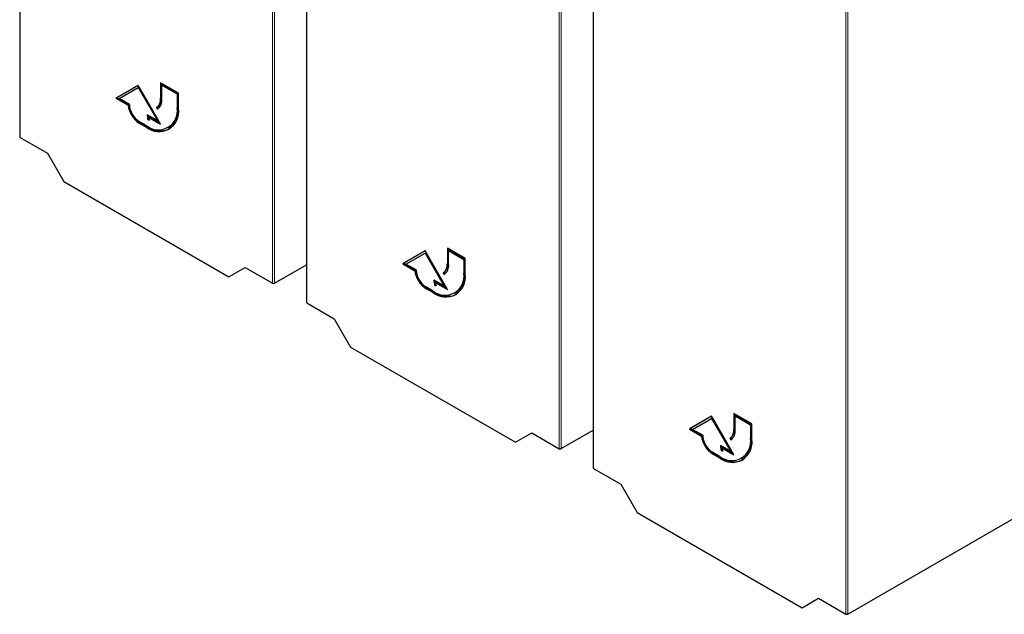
# Paper-space layout 'Blatt4' of a CAD drawing. Header units: millimetres. Extents: x 5 to 418, y 2 to 292.
# Tile 3 of 102: x 88 to 114, y 107 to 123. Entities that reach past the tile are written whole.
import ezdxf

# ---------------------------------------------------------------- set-up
doc = ezdxf.new("R2010")
doc.units = ezdxf.units.MM

psp = doc.layouts.new('Blatt4')

# ---------------------------------------------------------------- linework, layer by layer
at = {"color": 7, "linetype": 'Continuous', "lineweight": 25}
for p, q in [((87.765, 137.613), (87.765, 119.721)), ((95.339, 133.24), (95.339, 115.348)), ((102.911, 128.869), (102.911, 110.977)), ((90.898, 121.084), (90.309, 120.744)), ((90.898, 121.084), (90.333, 120.758)), ((90.394, 120.736), (90.898, 121.027)), ((91.488, 120.064), (90.898, 121.084)), ((90.922, 121.04), (90.898, 121.027)), ((90.898, 121.027), (91.402, 120.154)), ((90.922, 121.04), (91.426, 120.167)), ((91.959, 120.88), (91.488, 121.152)), ((91.488, 121.152), (91.488, 120.744)), ((91.511, 121.139), (91.511, 120.758)), ((91.546, 121.105), (91.523, 121.091)), ((91.523, 120.724), (91.523, 121.091)), ((91.523, 121.091), (91.924, 120.86)), ((91.546, 121.105), (91.947, 120.873)), ((90.333, 120.758), (90.309, 120.744)), ((90.309, 120.744), (90.629, 120.559)), ((90.333, 120.758), (90.653, 120.573)), ((90.663, 120.581), (90.394, 120.736)), ((91.947, 120.873), (91.924, 120.86)), ((91.924, 120.86), (91.924, 120.492)), ((91.947, 120.873), (91.947, 120.506)), ((91.959, 120.472), (91.959, 120.88)), ((90.653, 120.573), (90.629, 120.559)), ((91.401, 120.514), (91.377, 120.5)), ((91.377, 120.5), (91.402, 120.457)), ((91.401, 120.514), (91.425, 120.472)), ((91.402, 120.154), (91.134, 120.309)), ((91.176, 120.197), (91.153, 120.183)), ((91.153, 120.183), (91.188, 120.163)), ((91.193, 120.261), (91.169, 120.247)), ((91.169, 120.247), (91.488, 120.064)), ((91.176, 120.197), (91.179, 120.196)), ((91.193, 120.261), (91.464, 120.104)), ((91.11, 120.023), (90.922, 120.132)), ((90.922, 120.091), (91.11, 119.982)), ((90.945, 120.104), (91.134, 119.996)), ((91.426, 120.167), (91.402, 120.154)), ((91.685, 119.966), (91.709, 119.979)), ((87.775, 119.707), (88.497, 119.29)), ((88.497, 119.29), (88.928, 118.542)), ((88.928, 118.542), (93.292, 116.023)), ((98.472, 116.712), (97.883, 116.372)), ((98.472, 116.712), (97.907, 116.385)), ((97.968, 116.363), (98.472, 116.654)), ((99.062, 115.691), (98.472, 116.712)), ((98.496, 116.668), (98.472, 116.654)), ((98.472, 116.654), (98.976, 115.781)), ((98.496, 116.668), (99, 115.795)), ((99.533, 116.508), (99.062, 116.78)), ((99.062, 116.78), (99.062, 116.372)), ((99.085, 116.766), (99.085, 116.385)), ((99.121, 116.732), (99.097, 116.719)), ((99.097, 116.351), (99.097, 116.719)), ((99.097, 116.719), (99.498, 116.487)), ((99.121, 116.732), (99.521, 116.501)), ((93.292, 116.023), (93.724, 116.272)), ((93.724, 116.272), (94.446, 115.856)), ((94.493, 115.856), (95.339, 116.345)), ((97.907, 116.385), (97.883, 116.372)), ((97.883, 116.372), (98.203, 116.187)), ((97.907, 116.385), (98.227, 116.2)), ((98.237, 116.208), (97.968, 116.363)), ((99.521, 116.501), (99.498, 116.487)), ((99.498, 116.487), (99.498, 116.12)), ((99.521, 116.501), (99.521, 116.134)), ((99.533, 116.1), (99.533, 116.508)), ((98.227, 116.2), (98.203, 116.187)), ((98.975, 116.141), (98.951, 116.128)), ((98.951, 116.128), (98.976, 116.084)), ((98.975, 116.141), (98.999, 116.099)), ((98.685, 115.65), (98.496, 115.759)), ((98.976, 115.781), (98.708, 115.936)), ((98.751, 115.824), (98.727, 115.811)), ((98.727, 115.811), (98.762, 115.79)), ((98.767, 115.889), (98.743, 115.875)), ((98.743, 115.875), (99.062, 115.691)), ((98.751, 115.824), (98.753, 115.823)), ((98.767, 115.889), (99.038, 115.732)), ((99, 115.795), (98.976, 115.781)), ((98.496, 115.718), (98.685, 115.61)), ((98.52, 115.732), (98.708, 115.623)), ((99.259, 115.593), (99.283, 115.607)), ((95.349, 115.335), (96.071, 114.918)), ((96.071, 114.918), (96.503, 114.17)), ((96.503, 114.17), (100.866, 111.651)), ((107.105, 112.137), (106.633, 112.409)), ((106.633, 112.409), (106.633, 112.001)), ((106.657, 112.395), (106.657, 112.014)), ((106.044, 112.341), (105.455, 112)), ((106.044, 112.341), (105.478, 112.014)), ((105.54, 111.992), (106.044, 112.283)), ((106.633, 111.32), (106.044, 112.341)), ((106.068, 112.297), (106.044, 112.283)), ((106.044, 112.283), (106.548, 111.41)), ((106.068, 112.297), (106.572, 111.424)), ((106.692, 112.361), (106.669, 112.348)), ((106.669, 111.98), (106.669, 112.348)), ((106.669, 112.348), (107.069, 112.116)), ((106.692, 112.361), (107.093, 112.13)), ((107.093, 112.13), (107.069, 112.116)), ((107.069, 112.116), (107.069, 111.749)), ((107.093, 112.13), (107.093, 111.762)), ((107.105, 111.728), (107.105, 112.137)), ((100.866, 111.651), (101.298, 111.9)), ((101.298, 111.9), (102.02, 111.483)), ((102.067, 111.484), (102.911, 111.971)), ((105.478, 112.014), (105.455, 112)), ((105.455, 112), (105.775, 111.816)), ((105.478, 112.014), (105.799, 111.829)), ((105.808, 111.837), (105.54, 111.992)), ((105.799, 111.829), (105.775, 111.816)), ((106.546, 111.77), (106.523, 111.756)), ((106.523, 111.756), (106.548, 111.713)), ((106.546, 111.77), (106.571, 111.728)), ((106.256, 111.279), (106.068, 111.388)), ((106.068, 111.347), (106.256, 111.238)), ((106.091, 111.361), (106.28, 111.252)), ((106.548, 111.41), (106.28, 111.565)), ((106.322, 111.453), (106.299, 111.44)), ((106.299, 111.44), (106.334, 111.419)), ((106.339, 111.518), (106.315, 111.504)), ((106.315, 111.504), (106.633, 111.32)), ((106.322, 111.453), (106.325, 111.452)), ((106.339, 111.518), (106.61, 111.361)), ((106.572, 111.424), (106.548, 111.41)), ((106.831, 111.222), (106.855, 111.236)), ((102.921, 110.963), (103.642, 110.547)), ((103.642, 110.547), (104.074, 109.799)), ((109.639, 107.112), (115.413, 110.446)), ((104.074, 109.799), (108.438, 107.28)), ((108.438, 107.28), (108.87, 107.529)), ((108.87, 107.529), (109.592, 107.112))]:
    psp.add_line(p, q, dxfattribs=at)
at = {"color": 7, "linetype": 'Continuous', "lineweight": 18}
for p, q in [((87.775, 137.599), (87.775, 119.707)), ((94.446, 115.856), (94.446, 133.748)), ((94.493, 133.747), (94.493, 115.856)), ((95.349, 133.226), (95.349, 115.335)), ((102.02, 111.483), (102.02, 129.375)), ((102.067, 129.375), (102.067, 111.484)), ((102.921, 128.855), (102.921, 110.963)), ((109.592, 107.112), (109.592, 125.004)), ((109.639, 125.004), (109.639, 107.112)), ((91.511, 120.758), (91.488, 120.744)), ((91.947, 120.506), (91.924, 120.492)), ((90.945, 120.104), (90.922, 120.091)), ((91.134, 119.996), (91.11, 119.982)), ((99.085, 116.385), (99.062, 116.372)), ((99.521, 116.134), (99.498, 116.12)), ((98.52, 115.732), (98.496, 115.718)), ((98.708, 115.623), (98.685, 115.61)), ((106.657, 112.014), (106.633, 112.001)), ((107.093, 111.762), (107.069, 111.749)), ((106.091, 111.361), (106.068, 111.347)), ((106.28, 111.252), (106.256, 111.238))]:
    psp.add_line(p, q, dxfattribs=at)
at = {"color": 7, "linetype": 'Continuous', "lineweight": 25}
for centre, radius, start, end in [((91.221, 120.718), 0.268, 305.698, 5.6204), ((91.244, 120.731), 0.268, 305.698, 5.6204), ((91.231, 120.695), 0.293, 305.698, 5.6204), ((91.274, 120.636), 0.649, 186.8334, 237.1491), ((91.298, 120.65), 0.649, 186.8334, 237.1491), ((91.225, 120.606), 0.563, 182.6055, 237.3945), ((91.428, 120.412), 0.502, 230.7967, 9.214), ((91.442, 120.388), 0.524, 230.7967, 9.214), ((91.4, 120.436), 0.551, 304.0564, 7.2558), ((91.592, 120.314), 0.458, 180.6553, 196.5456), ((91.64, 120.333), 0.483, 184.529, 196.2958), ((91.617, 120.304), 0.451, 187.2404, 198.2668), ((91.485, 120.486), 0.604, 234.3824, 294.3071), ((98.795, 116.345), 0.268, 305.698, 5.6204), ((98.818, 116.359), 0.268, 305.698, 5.6204), ((98.805, 116.323), 0.293, 305.698, 5.6204), ((98.848, 116.264), 0.649, 186.8334, 237.1491), ((98.872, 116.278), 0.649, 186.8334, 237.1491), ((98.8, 116.234), 0.563, 182.6055, 237.3945), ((99.002, 116.04), 0.502, 230.7967, 9.214), ((99.016, 116.016), 0.524, 230.7967, 9.214), ((98.974, 116.064), 0.551, 304.0564, 7.2558), ((99.166, 115.941), 0.458, 180.6553, 196.5456), ((99.215, 115.96), 0.483, 184.529, 196.2958), ((99.191, 115.932), 0.451, 187.2404, 198.2668), ((99.06, 116.114), 0.604, 234.3824, 294.3071), ((106.366, 111.974), 0.268, 305.698, 5.6204), ((106.39, 111.988), 0.268, 305.698, 5.6204), ((106.377, 111.951), 0.293, 305.698, 5.6204), ((106.42, 111.893), 0.649, 186.8334, 237.1491), ((106.443, 111.906), 0.649, 186.8334, 237.1491), ((106.371, 111.863), 0.563, 182.6055, 237.3945), ((106.574, 111.668), 0.502, 230.7967, 9.214), ((106.587, 111.645), 0.524, 230.7967, 9.214), ((106.546, 111.693), 0.551, 304.0564, 7.2558), ((106.738, 111.57), 0.458, 180.6553, 196.5456), ((106.786, 111.589), 0.483, 184.529, 196.2958), ((106.763, 111.561), 0.451, 187.2404, 198.2668), ((106.631, 111.743), 0.604, 234.3824, 294.3071)]:
    psp.add_arc(centre, radius, start, end, dxfattribs=at)
for centre, start_param, end_param in [((87.798, 119.721), 3.132557, 3.917956), ((94.47, 115.87), 3.917956, 5.471299), ((95.372, 115.349), 3.132557, 3.917956), ((102.044, 111.497), 3.917956, 5.471299), ((102.944, 110.978), 3.132557, 3.917956), ((109.615, 107.126), 3.917956, 5.471299)]:
    psp.add_ellipse(centre, major_axis=(0.0333, 0.0005), ratio=0.587275, start_param=start_param, end_param=end_param, dxfattribs=at)

doc.saveas('drawing.dxf')
